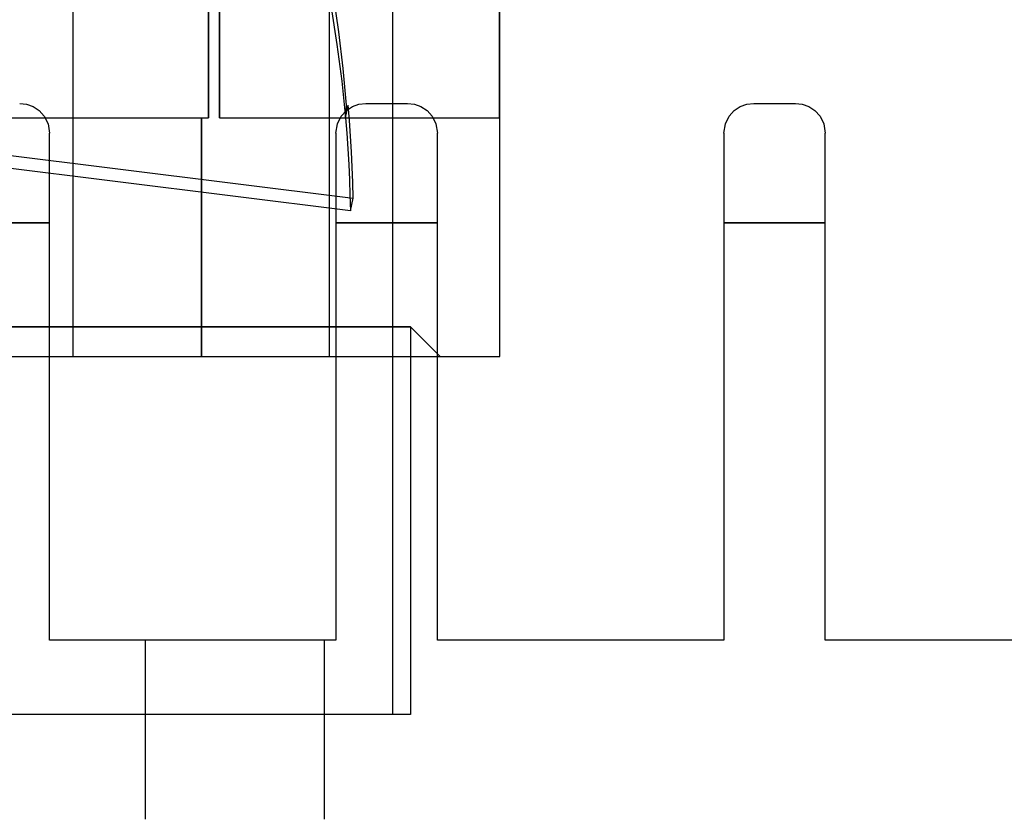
# Model space of a CAD drawing. Header units: millimetres. Extents: x -49.5 to 48, y -16 to 42.2.
# Tile 30 of 34: x 13 to 29.5, y 15 to 28.4. Entities that reach past the tile are written whole.
import ezdxf

# ---------------------------------------------------------------- set-up
doc = ezdxf.new("R2010")
doc.units = ezdxf.units.MM
doc.layers.add('MAIN-1', color=7, linetype='Continuous')
doc.layers.add('MAIN-2', color=7, linetype='Continuous')

msp = doc.modelspace()

# ---------------------------------------------------------------- linework, layer by layer
at = {"layer": 'MAIN-1'}
for p, q in [((16.164, 33.759), (16.164, 26.759)), ((21.043, 26.759), (21.043, 33.759)), ((21.044, 26.759), (21.044, 33.759)), ((13, 27), (13.115, 26.987)), ((13.115, 26.987), (13.225, 26.947)), ((13.225, 26.947), (13.326, 26.879)), ((18.474, 26.879), (18.575, 26.947)), ((18.575, 26.947), (18.686, 26.987)), ((18.686, 26.987), (18.8, 27)), ((18.8, 27), (19.5, 27)), ((19.5, 27), (19.615, 26.987)), ((19.615, 26.987), (19.725, 26.947)), ((19.725, 26.947), (19.826, 26.879)), ((24.974, 26.879), (25.075, 26.947)), ((25.075, 26.947), (25.186, 26.987)), ((25.186, 26.987), (25.3, 27)), ((25.3, 27), (26, 27)), ((26, 27), (26.115, 26.987)), ((26.115, 26.987), (26.225, 26.947)), ((26.225, 26.947), (26.326, 26.879)), ((13.326, 26.879), (13.412, 26.783)), ((13.412, 26.783), (13.475, 26.657)), ((13.428, 26.759), (16.044, 26.759)), ((16.044, 26.759), (16.164, 26.759)), ((16.044, 26.759), (16.044, 22.759)), ((18.325, 26.657), (18.388, 26.783)), ((18.388, 26.783), (18.474, 26.879)), ((19.826, 26.879), (19.912, 26.783)), ((19.912, 26.783), (19.975, 26.657)), ((21.044, 26.759), (21.043, 26.759)), ((21.044, 22.759), (21.044, 26.759)), ((24.825, 26.657), (24.888, 26.783)), ((24.888, 26.783), (24.974, 26.879)), ((26.326, 26.879), (26.412, 26.783)), ((26.412, 26.783), (26.475, 26.657)), ((13.475, 26.657), (13.5, 26.5)), ((18.3, 26.5), (18.325, 26.657)), ((19.975, 26.657), (20, 26.5)), ((24.8, 26.5), (24.825, 26.657)), ((26.475, 26.657), (26.5, 26.5)), ((13.5, 25), (13.5, 26.5)), ((18.3, 26.5), (18.3, 25)), ((20, 25), (20, 26.5)), ((24.8, 26.5), (24.8, 25)), ((26.5, 25), (26.5, 26.5)), ((11.8, 25), (13.5, 25)), ((13.5, 18), (13.5, 25)), ((18.3, 25), (20, 25)), ((18.3, 25), (18.3, 18)), ((20, 18), (20, 25)), ((24.8, 25), (26.5, 25)), ((24.8, 25), (24.8, 18)), ((26.5, 18), (26.5, 25)), ((13.5, 22.759), (16.044, 22.759)), ((16.044, 22.759), (18.3, 22.759)), ((20, 22.759), (21.044, 22.759)), ((18.3, 18), (13.5, 18)), ((24.8, 18), (20, 18)), ((31.3, 18), (26.5, 18))]:
    msp.add_line(p, q, dxfattribs=at)
at = {"layer": 'MAIN-2'}
for p, q in [((13.894, 22.759), (13.894, 37.759)), ((13.894, 22.759), (13.894, 37.759)), ((18.194, 22.759), (18.194, 37.759)), ((18.194, 22.759), (18.194, 37.759)), ((19.247, 36.759), (19.247, 16.759)), ((16.164, 26.759), (16.164, 33.759)), ((16.349, 33.759), (16.349, 26.759)), ((16.349, 26.759), (16.349, 33.759)), ((18.347, 28.199), (18.256, 28.816)), ((18.221, 28.606), (18.317, 27.988)), ((18.42, 27.583), (18.347, 28.199)), ((18.317, 27.988), (18.397, 27.372)), ((18.477, 26.971), (18.42, 27.583)), ((18.397, 27.372), (18.459, 26.759)), ((6.053, 26.971), (18.588, 25.412)), ((13, 27), (13, 27)), ((18.459, 26.759), (18.506, 26.971)), ((18.468, 26.865), (18.471, 26.901)), ((18.471, 26.901), (18.474, 26.936)), ((18.474, 26.936), (18.477, 26.971)), ((18.528, 26.71), (18.506, 26.971)), ((18.8, 27), (18.8, 27)), ((19.5, 27), (19.5, 27)), ((25.3, 27), (25.3, 27)), ((26, 27), (26, 27)), ((18.541, 25.2), (6.006, 26.759)), ((11.872, 26.759), (13.428, 26.759)), ((16.044, 22.759), (16.044, 26.759)), ((16.349, 26.759), (21.043, 26.759)), ((18.459, 26.759), (18.462, 26.794)), ((18.459, 26.759), (18.48, 26.498)), ((18.462, 26.794), (18.465, 26.83)), ((18.465, 26.83), (18.468, 26.865)), ((21.044, 26.759), (21.044, 26.759)), ((21.044, 26.759), (21.044, 26.759)), ((18.546, 26.45), (18.528, 26.71)), ((13.5, 26.5), (13.5, 26.5)), ((18.3, 26.5), (18.3, 26.5)), ((18.48, 26.498), (18.499, 26.237)), ((18.561, 26.189), (18.546, 26.45)), ((20, 26.5), (20, 26.5)), ((24.8, 26.5), (24.8, 26.5)), ((26.5, 26.5), (26.5, 26.5)), ((18.499, 26.237), (18.514, 25.977)), ((18.573, 25.93), (18.561, 26.189)), ((18.514, 25.977), (18.526, 25.718)), ((18.582, 25.671), (18.573, 25.93)), ((18.526, 25.718), (18.535, 25.459)), ((18.588, 25.412), (18.582, 25.671)), ((18.535, 25.459), (18.541, 25.2)), ((18.541, 25.2), (18.588, 25.412)), ((13.5, 25), (11.8, 25)), ((20, 25), (18.3, 25)), ((26.5, 25), (24.8, 25)), ((19.547, 23.257), (9.485, 23.257)), ((9.485, 23.257), (19.547, 23.257)), ((19.547, 23.257), (19.547, 16.759)), ((19.547, 23.257), (20.044, 22.759)), ((11.8, 22.759), (13.5, 22.759)), ((18.3, 22.759), (20, 22.759)), ((21.044, 22.759), (21.044, 22.759)), ((13.5, 18), (13.5, 18)), ((15.1, 18), (15.1, 15)), ((18.1, 18), (18.1, 15)), ((18.3, 18), (18.3, 18)), ((20, 18), (20, 18)), ((24.8, 18), (24.8, 18)), ((26.5, 18), (26.5, 18)), ((19.547, 16.759), (-27.458, 16.759))]:
    msp.add_line(p, q, dxfattribs=at)

doc.saveas('drawing.dxf')
